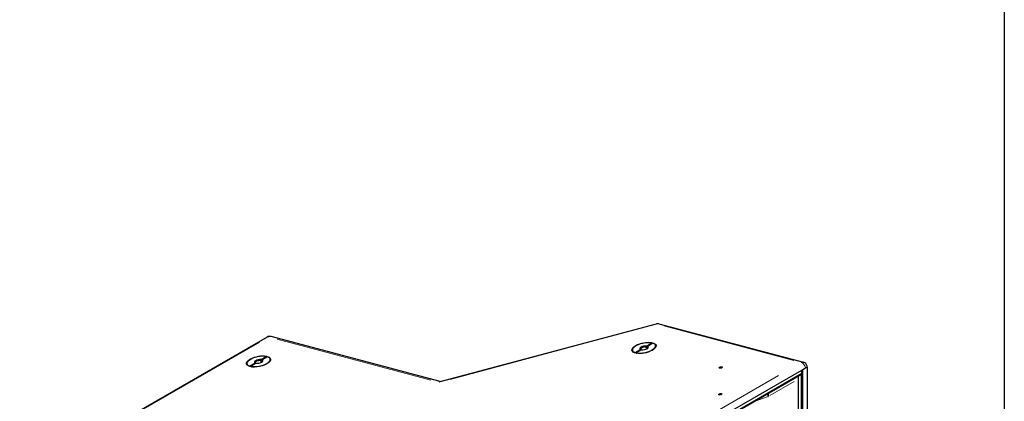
# Model space of a CAD drawing. Header units: millimetres. Extents: x 90 to 4365, y 90 to 3088.
# Tile 35 of 41: x 3494 to 4365, y 1170 to 1507. Entities that reach past the tile are written whole.
import ezdxf

# ---------------------------------------------------------------- set-up
doc = ezdxf.new("R2010")
doc.units = ezdxf.units.MM
doc.header["$LTSCALE"] = 15
doc.layers.add('Border (ISO)', color=7, linetype='Continuous', lineweight=25)
doc.layers.add('Visibile (ISO)', color=7, linetype='Continuous', lineweight=25)
doc.layers.add('Visibile sottile (ISO)', color=9, linetype='Continuous', lineweight=18, true_color=0x808080)

# ---------------------------------------------------------------- blocks, each defined once
blk = doc.blocks.new('Bordi Bordo di default')
at = {"layer": 'Border (ISO)', "flags": 128}
blk.add_lwpolyline([(6, 6), (6, 204), (291, 204), (291, 6), (6, 6)], dxfattribs=at)

msp = doc.modelspace()

# ---------------------------------------------------------------- linework, layer by layer
at = {"layer": 'Visibile (ISO)'}
for p, q in [((3865.734, 1187.034), (4057.13, 1238.27)), ((4059.451, 1238.272), (4187.216, 1204.278)), ((3712.772, 1226.461), (3554.733, 1135.453)), ((3865.891, 1187.076), (3716.174, 1226.91)), ((4048.279, 1218.473), (4053.087, 1221.241)), ((4054.111, 1220.969), (4049.303, 1218.2)), ((4038.803, 1212.338), (4037.362, 1213.095)), ((4038.275, 1212.712), (4043.083, 1215.481)), ((4044.107, 1215.208), (4039.3, 1212.439)), ((4043.636, 1215.19), (4043.682, 1214.963)), ((4048.112, 1216.876), (4047.949, 1217.674)), ((4048.979, 1217.375), (4048.112, 1216.876)), ((4048.974, 1217.401), (4049.137, 1216.603)), ((4054.758, 1215.6), (4055.786, 1216.862)), ((3697.273, 1200.745), (3702.081, 1203.514)), ((3703.105, 1203.241), (3698.298, 1200.473)), ((3702.633, 1203.223), (3702.68, 1202.996)), ((3707.11, 1204.909), (3706.947, 1205.707)), ((3707.977, 1205.409), (3707.11, 1204.909)), ((3707.277, 1206.506), (3712.084, 1209.275)), ((3707.971, 1205.434), (3708.134, 1204.637)), ((3713.109, 1209.002), (3708.301, 1206.234)), ((3713.756, 1203.633), (3714.784, 1204.896)), ((3697.801, 1200.371), (3696.359, 1201.129)), ((3789.812, 965.781), (4185.438, 1193.607)), ((3790.324, 969.453), (4185.951, 1197.279)), ((4185.951, 1194.084), (3790.324, 966.258)), ((4185.42, 594.789), (4185.42, 1193.596)), ((4185.438, 1193.607), (4185.951, 1194.084)), ((4185.951, 1197.279), (4189.133, 1199.112)), ((4185.951, 1194.084), (4185.951, 1197.279)), ((4186.481, 1197.585), (4189.133, 1199.112)), ((4186.481, 1197.585), (4186.481, 590.816)), ((4190.451, 1200.449), (4190.451, 594.464)), ((4183.034, 596.902), (4183.034, 1192.222))]:
    msp.add_line(p, q, dxfattribs=at)
for centre, start, end in [((4058.294, 1233.923), 75.100904, 104.986466), ((3715.017, 1222.561), 75.100904, 119.935992), ((4186.059, 1199.929), 11.555718, 75.100904)]:
    msp.add_arc(centre, 4.5, start, end, dxfattribs=at)
for centre, major_axis, ratio, start_param, end_param in [((4046.193, 1216.84), (-10.287, -2.103), 0.4066182, 3.8982011, 6.8968149), ((4046.193, 1216.84), (10.287, 2.103), 0.4066182, 3.8982011, 6.8968149), ((4046.193, 1216.84), (-3.674, -0.751), 0.4066182, 4.0280696, 6.7669464), ((4046.305, 1216.295), (-3.077, -0.629), 0.4066182, 4.0678184, 6.7271976), ((4046.193, 1216.84), (3.674, 0.751), 0.4066182, 4.0280696, 6.7669464), ((4046.468, 1215.498), (-3.077, -0.629), 0.4066182, 3.585605, 4.0678184), ((4046.305, 1216.295), (3.077, 0.629), 0.4066182, 6.0093713, 6.7271976), ((3705.191, 1204.874), (-10.287, -2.103), 0.4066182, 3.8982011, 6.8968149), ((3705.191, 1204.874), (10.287, 2.103), 0.4066182, 3.8982011, 6.8968149), ((3705.191, 1204.874), (-3.674, -0.751), 0.4066182, 4.0280696, 6.7669464), ((3705.302, 1204.329), (-3.077, -0.629), 0.4066182, 4.0678184, 6.7271976), ((3705.191, 1204.874), (3.674, 0.751), 0.4066182, 4.0280696, 6.7669464), ((3705.465, 1203.531), (-3.077, -0.629), 0.4066182, 3.585605, 4.0678184), ((3705.302, 1204.329), (3.077, 0.629), 0.4066182, 6.0093713, 6.7271976), ((4113.189, 1199.032), (-0.205, -0.042), 0.4066182, 4.3187164, 6.8253655), ((4112.439, 1198.678), (-0.716, -0.146), 0.4066182, 3.6272819, 3.6837728), ((4113.472, 1199.45), (0.716, 0.146), 0.4066182, 4.3187145, 5.7781698), ((4114.315, 1199.434), (0.205, 0.042), 0.4066182, 0.1299243, 2.6365771), ((4115.218, 1199.669), (-0.716, -0.146), 0.4066182, 0.1299243, 1.4326712), ((4186.059, 1199.929), (4.409, 0.901), 0.4066182, 5.397508, 6.2831853), ((3865.895, 1182.419), (-0.004, 4.636), 0.3574793, 0.0951159, 0.5178738), ((4112.737, 1175.303), (-0.205, -0.042), 0.4066182, 4.3187164, 6.8253655), ((4111.987, 1174.948), (-0.716, -0.146), 0.4066182, 3.6272819, 3.6837728), ((4113.019, 1175.721), (0.716, 0.146), 0.4066182, 4.3187145, 5.7781698), ((4113.862, 1175.705), (0.205, 0.042), 0.4066182, 0.1299243, 2.6365771), ((4114.766, 1175.94), (-0.716, -0.146), 0.4066182, 0.1299243, 1.4326712)]:
    msp.add_ellipse(centre, major_axis=major_axis, ratio=ratio, start_param=start_param, end_param=end_param, dxfattribs=at)
for centre, major_axis in [((4046.193, 1216.84), (10.655, 2.178)), ((3705.191, 1204.874), (10.655, 2.178)), ((4114.049, 1199.568), (1.47, 0.3)), ((4113.596, 1175.839), (1.47, 0.3))]:
    msp.add_ellipse(centre, major_axis=major_axis, ratio=0.4066182, dxfattribs=at)
for points, weights in [([(4053.087, 1221.241), (4052.85, 1220.655), (4052.633, 1220.118)], [1, 1.00166141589, 1.00147625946]), ([(4039.069, 1212.279), (4038.689, 1212.486), (4038.275, 1212.712)], [1.00146203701, 1.00171621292, 1]), ([(4039.3, 1212.439), (4039.576, 1212.289), (4039.837, 1212.146)], [1, 1.00114468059, 1.00141280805]), ([(4043.083, 1215.481), (4043.384, 1215.321), (4043.636, 1215.19)], [1, 1.00412650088, 1]), ([(4047.949, 1217.674), (4048.1, 1218.037), (4048.279, 1218.473)], [1, 1.00412650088, 1]), ([(4049.303, 1218.2), (4049.124, 1217.764), (4048.974, 1217.401)], [1, 1.00412650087, 1]), ([(3702.081, 1203.514), (3702.382, 1203.354), (3702.633, 1203.223)], [1, 1.00412650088, 1]), ([(3706.947, 1205.707), (3707.097, 1206.07), (3707.277, 1206.506)], [1, 1.00412650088, 1]), ([(3708.301, 1206.234), (3708.122, 1205.798), (3707.971, 1205.434)], [1, 1.00412650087, 1]), ([(3712.084, 1209.275), (3711.848, 1208.689), (3711.631, 1208.151)], [1, 1.00166141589, 1.00147625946]), ([(3698.066, 1200.313), (3697.687, 1200.519), (3697.273, 1200.745)], [1.00146203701, 1.00171621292, 1]), ([(3698.298, 1200.473), (3698.574, 1200.322), (3698.835, 1200.18)], [1, 1.00114468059, 1.00141280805])]:
    msp.add_rational_spline(points, weights, degree=2, dxfattribs=at)
at = {"layer": 'Visibile sottile (ISO)'}
for p, q in [((3874.691, 1189.022), (4047.85, 1235.376)), ((4063.858, 1236.251), (4178.847, 1205.657)), ((3564.057, 1140.131), (3706.292, 1222.039)), ((3721.738, 1224.582), (3857.527, 1188.454)), ((4113.254, 1199.114), (4113.293, 1198.918)), ((4114.132, 1199.415), (4114.223, 1199.005)), ((4114.519, 1199.466), (4114.586, 1199.103)), ((4165.136, 1192.383), (3803.345, 984.041)), ((4157.603, 1174.63), (4179.183, 1187.057)), ((4155.764, 1176.375), (4155.764, 1173.795)), ((4156.404, 1176.74), (4156.404, 1174.087)), ((4112.802, 1175.385), (4112.84, 1175.189)), ((4113.68, 1175.686), (4113.771, 1175.276)), ((4114.067, 1175.737), (4114.134, 1175.374)), ((4144.577, 1169.723), (4155.175, 1173.445))]:
    msp.add_line(p, q, dxfattribs=at)
for centre, major_axis, ratio, start_param, end_param in [((4058.294, 1233.923), (-1.164, 4.347), 0.1332553, 5.8815653, 6.2620474), ((4058.294, 1233.923), (1.157, 4.349), 0.707439, 0.0306495, 0.5823402), ((3715.017, 1222.561), (-2.246, 3.9), 0.5780931, 5.7876035, 6.2571021), ((3715.017, 1222.561), (1.157, 4.349), 0.707439, 0.0306495, 0.5823402), ((4186.059, 1199.929), (1.157, 4.349), 0.707439, 0.0306495, 0.5823402), ((4186.059, 1199.929), (-2.246, 3.9), 0.5780931, 4.2692637, 5.6829804)]:
    msp.add_ellipse(centre, major_axis=major_axis, ratio=ratio, start_param=start_param, end_param=end_param, dxfattribs=at)
msp.add_open_spline([(4155.785, 1173.659), (4155.912, 1173.701), (4156.034, 1173.751), (4156.147, 1173.806)], degree=3, dxfattribs=at)
msp.add_open_spline([(4156.178, 1173.822), (4156.181, 1173.823), (4156.184, 1173.825), (4156.187, 1173.826), (4156.194, 1173.829), (4156.201, 1173.833), (4156.208, 1173.836), (4156.212, 1173.838), (4156.215, 1173.84), (4156.219, 1173.841), (4156.226, 1173.845), (4156.233, 1173.848), (4156.24, 1173.852), (4156.243, 1173.853), (4156.246, 1173.855), (4156.25, 1173.857), (4156.257, 1173.86), (4156.263, 1173.864), (4156.27, 1173.867), (4156.273, 1173.869), (4156.277, 1173.87), (4156.28, 1173.872), (4156.287, 1173.876), (4156.293, 1173.879), (4156.3, 1173.883), (4156.303, 1173.884), (4156.306, 1173.886), (4156.31, 1173.888), (4156.316, 1173.891), (4156.323, 1173.895), (4156.329, 1173.898), (4156.332, 1173.9), (4156.335, 1173.901), (4156.339, 1173.903), (4156.348, 1173.908), (4156.358, 1173.914), (4156.367, 1173.919), (4156.376, 1173.924), (4156.384, 1173.929), (4156.393, 1173.933)], degree=3, knots=[0.001518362, 0.001518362, 0.001518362, 0.001518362, 0.00259841, 0.00259841, 0.00259841, 0.005180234, 0.005180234, 0.005180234, 0.006465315, 0.006465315, 0.006465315, 0.009024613, 0.009024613, 0.009024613, 0.010299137, 0.010299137, 0.010299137, 0.012838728, 0.012838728, 0.012838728, 0.014103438, 0.014103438, 0.014103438, 0.016623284, 0.016623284, 0.016623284, 0.017879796, 0.017879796, 0.017879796, 0.020387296, 0.020387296, 0.020387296, 0.021638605, 0.021638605, 0.021638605, 0.02538469, 0.02538469, 0.02538469, 0.028848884, 0.028848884, 0.028848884, 0.028848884], dxfattribs=at)

# ---------------------------------------------------------------- block references
at = {"xscale": 15, "yscale": 15, "zscale": 15}
msp.add_blockref('Bordi Bordo di default', (0, 0), dxfattribs=at)

doc.saveas('drawing.dxf')
